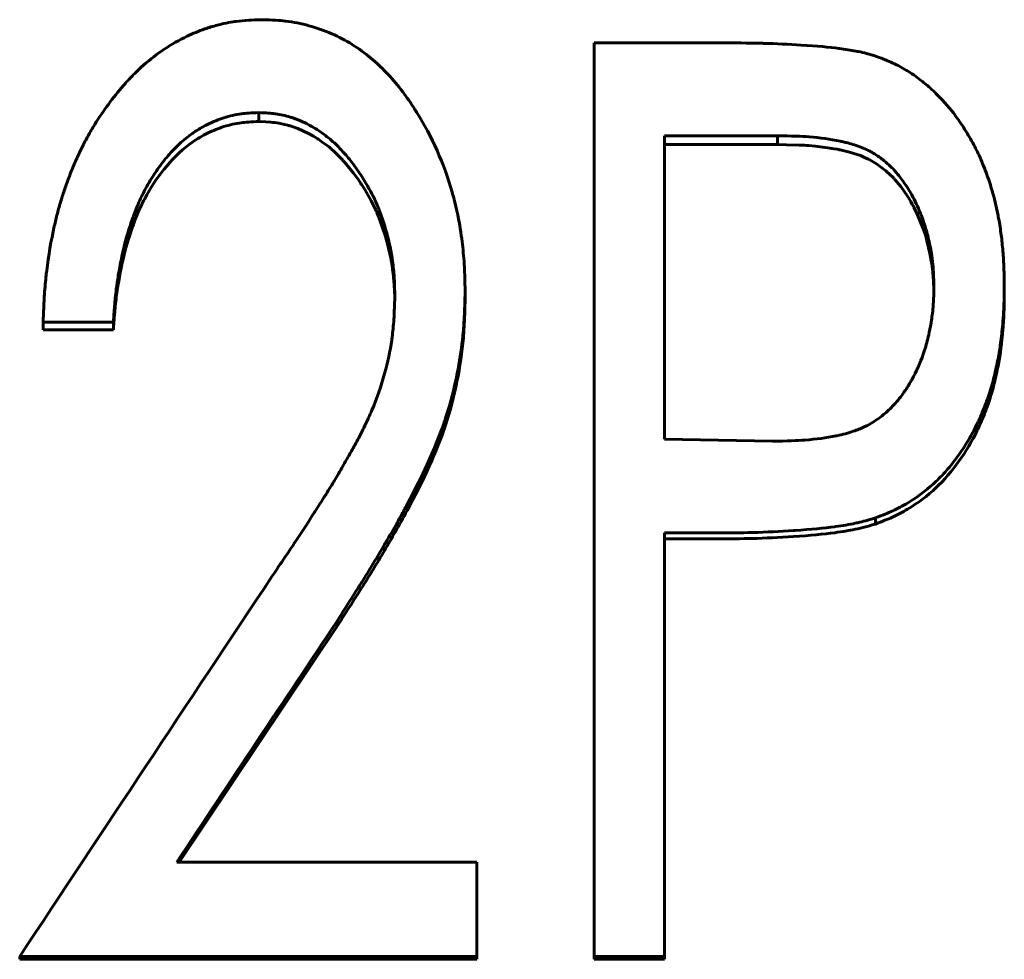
# Model space of a CAD drawing. Header units: millimetres. Extents: x 0 to 420, y 0 to 297.
# Tile 13 of 19: x 117.98 to 122.82, y 175.56 to 180.18. Entities that reach past the tile are written whole.
import ezdxf

# ---------------------------------------------------------------- set-up
doc = ezdxf.new("R2010")
doc.units = ezdxf.units.MM
doc.linetypes.add('K5LT_BASIC', pattern=[0])
doc.layers.add('Системный слой (1)', color=7, linetype='Continuous', true_color=0x6c6c6c)

# ---------------------------------------------------------------- blocks, each defined once
blk = doc.blocks.new('U15')
at = {"layer": 'Системный слой (1)', "color": 150, "linetype": 'K5LT_BASIC', "lineweight": 60, "true_color": 0x0080ff}
for p, q in [((119.5393, 177.1955), (119.2803, 176.8091)), ((119.2803, 176.8091), (119.0213, 176.4222)), ((119.0213, 176.4222), (118.7623, 176.0351))]:
    blk.add_line(p, q, dxfattribs=at)
blk = doc.blocks.new('U22')
at = {"layer": 'Системный слой (1)', "color": 150, "linetype": 'K5LT_BASIC', "lineweight": 60, "true_color": 0x0080ff}
for p, q in [((121.7519, 179.5654), (121.7063, 179.566)), ((121.8142, 179.5637), (121.7519, 179.5654)), ((121.8397, 179.5625), (121.8142, 179.5637)), ((121.851, 179.5618), (121.8397, 179.5625)), ((121.8563, 179.5615), (121.851, 179.5618)), ((121.8589, 179.5613), (121.8563, 179.5615)), ((121.8602, 179.5612), (121.8589, 179.5613)), ((121.8608, 179.5612), (121.8602, 179.5612)), ((121.8611, 179.5611), (121.8608, 179.5612)), ((121.8613, 179.5611), (121.8611, 179.5611)), ((121.8921, 179.5585), (121.8613, 179.5611)), ((121.8613, 179.5611), (121.8613, 179.5611)), ((121.9544, 179.5507), (121.8921, 179.5585)), ((121.9849, 179.5458), (121.9544, 179.5507)), ((122, 179.543), (121.9849, 179.5458)), ((122.0075, 179.5416), (122, 179.543)), ((122.0112, 179.5408), (122.0075, 179.5416)), ((122.0131, 179.5404), (122.0112, 179.5408)), ((122.014, 179.5403), (122.0131, 179.5404)), ((122.0145, 179.5402), (122.014, 179.5403)), ((122.0147, 179.5401), (122.0145, 179.5402)), ((122.0149, 179.5401), (122.0147, 179.5401)), ((122.062, 179.5289), (122.0149, 179.5401)), ((122.1147, 179.5117), (122.062, 179.5289)), ((122.1388, 179.5017), (122.1147, 179.5117)), ((122.1502, 179.4964), (122.1388, 179.5017)), ((122.1558, 179.4936), (122.1502, 179.4964)), ((122.1585, 179.4922), (122.1558, 179.4936)), ((122.1599, 179.4915), (122.1585, 179.4922)), ((122.1606, 179.4912), (122.1599, 179.4915)), ((122.1609, 179.491), (122.1606, 179.4912)), ((122.1611, 179.4909), (122.1609, 179.491)), ((122.1612, 179.4909), (122.1611, 179.4909)), ((122.1944, 179.4715), (122.1612, 179.4909)), ((122.24, 179.4375), (122.1944, 179.4715)), ((122.2616, 179.4179), (122.24, 179.4375)), ((122.2722, 179.4075), (122.2616, 179.4179)), ((122.2773, 179.4021), (122.2722, 179.4075)), ((122.2799, 179.3994), (122.2773, 179.4021)), ((122.2812, 179.398), (122.2799, 179.3994)), ((122.2818, 179.3973), (122.2812, 179.398)), ((122.2822, 179.3969), (122.2818, 179.3973)), ((122.2823, 179.3968), (122.2822, 179.3969)), ((122.2824, 179.3967), (122.2823, 179.3968)), ((122.3135, 179.3598), (122.2824, 179.3967)), ((122.3472, 179.3116), (122.3135, 179.3598)), ((122.3629, 179.2854), (122.3472, 179.3116)), ((122.3705, 179.2718), (122.3629, 179.2854)), ((122.3743, 179.2648), (122.3705, 179.2718)), ((122.3761, 179.2613), (122.3743, 179.2648)), ((122.377, 179.2596), (122.3761, 179.2613)), ((122.3775, 179.2587), (122.377, 179.2596)), ((122.3777, 179.2583), (122.3775, 179.2587)), ((122.3778, 179.258), (122.3777, 179.2583)), ((122.3779, 179.2579), (122.3778, 179.258)), ((122.3964, 179.22), (122.3779, 179.2579)), ((122.4222, 179.1568), (122.3964, 179.22)), ((122.4331, 179.1245), (122.4222, 179.1568)), ((122.4381, 179.1082), (122.4331, 179.1245)), ((122.4405, 179.1), (122.4381, 179.1082)), ((122.4416, 179.0959), (122.4405, 179.1)), ((122.4422, 179.0939), (122.4416, 179.0959)), ((122.4425, 179.0929), (122.4422, 179.0939)), ((122.4426, 179.0923), (122.4425, 179.0929)), ((122.4427, 179.0921), (122.4426, 179.0923)), ((122.4427, 179.092), (122.4427, 179.0921)), ((122.4574, 179.0299), (122.4427, 179.092)), ((122.4639, 178.9946), (122.4574, 179.0299)), ((122.4666, 178.9769), (122.4639, 178.9946)), ((122.4678, 178.968), (122.4666, 178.9769)), ((122.4684, 178.9636), (122.4678, 178.968)), ((122.4687, 178.9613), (122.4684, 178.9636)), ((122.4689, 178.9602), (122.4687, 178.9613)), ((122.4689, 178.9597), (122.4689, 178.9602)), ((122.469, 178.9594), (122.4689, 178.9597)), ((122.469, 178.9593), (122.469, 178.9594)), ((122.4718, 178.934), (122.469, 178.9593)), ((122.4732, 178.917), (122.4718, 178.934)), ((122.4738, 178.9084), (122.4732, 178.917)), ((122.4741, 178.9041), (122.4738, 178.9084)), ((122.4742, 178.9019), (122.4741, 178.9041)), ((122.4743, 178.9008), (122.4742, 178.9019)), ((122.4743, 178.9003), (122.4743, 178.9008)), ((122.4743, 178.9), (122.4743, 178.9003)), ((122.4743, 178.8999), (122.4743, 178.9)), ((122.4743, 178.8998), (122.4743, 178.8999)), ((122.4765, 178.8472), (122.4743, 178.8998))]:
    blk.add_line(p, q, dxfattribs=at)
blk = doc.blocks.new('U33')
at = {"layer": 'Системный слой (1)', "color": 150, "linetype": 'K5LT_BASIC', "lineweight": 60, "true_color": 0x0080ff}
for p, q in [((119.1878, 179.678), (119.1543, 179.6796)), ((119.2128, 179.6762), (119.1878, 179.678)), ((119.2232, 179.6751), (119.2128, 179.6762)), ((119.228, 179.6746), (119.2232, 179.6751)), ((119.2302, 179.6743), (119.228, 179.6746)), ((119.2313, 179.6742), (119.2302, 179.6743)), ((119.2318, 179.6741), (119.2313, 179.6742)), ((119.2321, 179.674), (119.2318, 179.6741)), ((119.2322, 179.674), (119.2321, 179.674)), ((119.2323, 179.674), (119.2322, 179.674)), ((119.2528, 179.6708), (119.2323, 179.674)), ((119.2807, 179.665), (119.2528, 179.6708)), ((119.2947, 179.6615), (119.2807, 179.665)), ((119.3017, 179.6596), (119.2947, 179.6615)), ((119.3052, 179.6586), (119.3017, 179.6596)), ((119.3069, 179.6581), (119.3052, 179.6586)), ((119.3078, 179.6578), (119.3069, 179.6581)), ((119.3082, 179.6577), (119.3078, 179.6578)), ((119.3085, 179.6576), (119.3082, 179.6577)), ((119.3086, 179.6576), (119.3085, 179.6576)), ((119.3463, 179.6447), (119.3086, 179.6576)), ((119.3982, 179.6211), (119.3463, 179.6447)), ((119.4237, 179.6068), (119.3982, 179.6211)), ((119.4364, 179.5991), (119.4237, 179.6068)), ((119.4427, 179.595), (119.4364, 179.5991)), ((119.4458, 179.593), (119.4427, 179.595)), ((119.4474, 179.5919), (119.4458, 179.593)), ((119.4482, 179.5914), (119.4474, 179.5919)), ((119.4486, 179.5912), (119.4482, 179.5914)), ((119.4488, 179.591), (119.4486, 179.5912)), ((119.4489, 179.591), (119.4488, 179.591)), ((119.4666, 179.5788), (119.4489, 179.591)), ((119.49, 179.5615), (119.4666, 179.5788)), ((119.5011, 179.5526), (119.49, 179.5615)), ((119.5065, 179.5481), (119.5011, 179.5526)), ((119.5092, 179.5459), (119.5065, 179.5481)), ((119.5105, 179.5447), (119.5092, 179.5459)), ((119.5112, 179.5442), (119.5105, 179.5447)), ((119.5115, 179.5439), (119.5112, 179.5442)), ((119.5117, 179.5437), (119.5115, 179.5439)), ((119.5118, 179.5437), (119.5117, 179.5437)), ((119.5237, 179.5331), (119.5118, 179.5437)), ((119.5453, 179.5125), (119.5237, 179.5331)), ((119.556, 179.5015), (119.5453, 179.5125)), ((119.5614, 179.4959), (119.556, 179.5015)), ((119.5641, 179.493), (119.5614, 179.4959)), ((119.5654, 179.4915), (119.5641, 179.493)), ((119.5661, 179.4908), (119.5654, 179.4915)), ((119.5664, 179.4904), (119.5661, 179.4908)), ((119.5666, 179.4902), (119.5664, 179.4904)), ((119.577, 179.4786), (119.5666, 179.4902)), ((119.5666, 179.4902), (119.5666, 179.4902)), ((119.6203, 179.4253), (119.577, 179.4786)), ((119.6409, 179.3969), (119.6203, 179.4253)), ((119.651, 179.3822), (119.6409, 179.3969)), ((119.656, 179.3747), (119.651, 179.3822)), ((119.6585, 179.371), (119.656, 179.3747)), ((119.6597, 179.3691), (119.6585, 179.371)), ((119.6603, 179.3681), (119.6597, 179.3691)), ((119.6606, 179.3677), (119.6603, 179.3681)), ((119.6608, 179.3674), (119.6606, 179.3677)), ((119.6608, 179.3673), (119.6608, 179.3674)), ((119.675, 179.3449), (119.6608, 179.3673)), ((119.7069, 179.2889), (119.675, 179.3449)), ((119.7213, 179.2603), (119.7069, 179.2889)), ((119.7281, 179.2459), (119.7213, 179.2603)), ((119.7314, 179.2386), (119.7281, 179.2459)), ((119.733, 179.235), (119.7314, 179.2386)), ((119.7339, 179.2332), (119.733, 179.235)), ((119.7343, 179.2323), (119.7339, 179.2332)), ((119.7345, 179.2318), (119.7343, 179.2323)), ((119.7346, 179.2316), (119.7345, 179.2318)), ((119.7346, 179.2315), (119.7346, 179.2316)), ((119.743, 179.2119), (119.7346, 179.2315)), ((119.7652, 179.1519), (119.743, 179.2119)), ((119.7755, 179.1195), (119.7652, 179.1519)), ((119.7804, 179.1026), (119.7755, 179.1195)), ((119.7828, 179.0941), (119.7804, 179.1026)), ((119.784, 179.0898), (119.7828, 179.0941)), ((119.7846, 179.0876), (119.784, 179.0898)), ((119.7849, 179.0865), (119.7846, 179.0876)), ((119.7851, 179.0859), (119.7849, 179.0865)), ((119.7852, 179.0857), (119.7851, 179.0859)), ((119.7852, 179.0855), (119.7852, 179.0857)), ((119.7874, 179.0773), (119.7852, 179.0855)), ((119.8034, 179.0066), (119.7874, 179.0773)), ((119.8096, 178.9705), (119.8034, 179.0066)), ((119.8123, 178.9522), (119.8096, 178.9705)), ((119.8135, 178.9431), (119.8123, 178.9522)), ((119.8141, 178.9384), (119.8135, 178.9431)), ((119.8144, 178.9361), (119.8141, 178.9384)), ((119.8145, 178.935), (119.8144, 178.9361)), ((119.8146, 178.9344), (119.8145, 178.935)), ((119.8147, 178.9341), (119.8146, 178.9344)), ((119.8147, 178.934), (119.8147, 178.9341)), ((119.815, 178.9313), (119.8147, 178.934)), ((119.8188, 178.8939), (119.815, 178.9313)), ((119.8202, 178.8753), (119.8188, 178.8939)), ((119.8208, 178.8661), (119.8202, 178.8753)), ((119.821, 178.8615), (119.8208, 178.8661)), ((119.8211, 178.8592), (119.821, 178.8615)), ((119.8212, 178.858), (119.8211, 178.8592)), ((119.8212, 178.8575), (119.8212, 178.858)), ((119.8212, 178.8572), (119.8212, 178.8575)), ((119.8212, 178.857), (119.8212, 178.8572)), ((119.8213, 178.8569), (119.8212, 178.857)), ((119.8228, 178.804), (119.8213, 178.8569))]:
    blk.add_line(p, q, dxfattribs=at)

msp = doc.modelspace()

# ---------------------------------------------------------------- linework, layer by layer
at = {"layer": 'Системный слой (1)', "color": 150, "linetype": 'K5LT_BASIC', "lineweight": 60, "true_color": 0x0080ff}
for p, q in [((120.804, 175.5712), (120.804, 180.0666)), ((120.804, 180.0666), (121.4476, 180.0666)), ((119.1543, 179.7237), (119.1543, 179.6796)), ((121.1501, 178.116), (121.1501, 179.6092)), ((121.7063, 179.6092), (121.1501, 179.6092)), ((121.7063, 179.566), (121.7063, 179.6092)), ((121.7063, 179.566), (121.1501, 179.566)), ((120.1694, 178.8441), (120.1694, 178.8064)), ((122.8232, 178.8684), (122.8232, 178.8304)), ((118.4386, 178.6915), (118.0924, 178.6915)), ((118.0924, 178.6915), (118.0924, 178.6548)), ((118.4386, 178.6915), (118.4386, 178.6548)), ((118.4386, 178.6548), (118.0924, 178.6548)), ((121.1501, 178.116), (121.6829, 178.1061)), ((122.1886, 177.7287), (122.1886, 177.6989)), ((121.3773, 177.6547), (121.1501, 177.6547)), ((121.1501, 175.5712), (121.1501, 177.6547)), ((121.3773, 177.6255), (121.1501, 177.6255)), ((119.5393, 177.2216), (119.5393, 177.1955)), ((118.7505, 176.0351), (120.2271, 176.0351)), ((120.2271, 175.5712), (120.2271, 176.0351)), ((117.9771, 175.5712), (117.9771, 175.5568)), ((120.2271, 175.5712), (117.9771, 175.5712)), ((120.2271, 175.5568), (117.9771, 175.5568)), ((120.2271, 175.5712), (120.2271, 175.5568)), ((120.804, 175.5712), (120.804, 175.5568)), ((121.1501, 175.5712), (120.804, 175.5712)), ((121.1501, 175.5568), (120.804, 175.5568)), ((121.1501, 175.5712), (121.1501, 175.5568))]:
    msp.add_line(p, q, dxfattribs=at)
for points, knots in [([(118.0924, 178.6915), (118.0935, 178.7198), (118.0946, 178.7445), (118.096, 178.7763), (118.0969, 178.7946), (118.0978, 178.8097), (118.0982, 178.8169), (118.0982, 178.8174), (118.1003, 178.8509), (118.103, 178.8827), (118.1074, 178.9246), (118.1086, 178.9348), (118.1189, 179.0204), (118.1315, 179.0936), (118.1498, 179.1754), (118.1521, 179.1851), (118.1598, 179.2171), (118.1652, 179.238), (118.1767, 179.2788), (118.1829, 179.2992), (118.1952, 179.337), (118.2019, 179.3564), (118.2164, 179.3962), (118.224, 179.4162), (118.241, 179.4588), (118.2539, 179.4893), (118.2668, 179.5175), (118.2755, 179.5359), (118.2796, 179.5445), (118.2933, 179.5718), (118.303, 179.5901), (118.3237, 179.6271), (118.3349, 179.646), (118.3887, 179.7335), (118.4358, 179.7974), (118.4909, 179.8603), (118.4941, 179.8639), (118.513, 179.885), (118.5394, 179.9128), (118.5656, 179.9378), (118.5805, 179.9513), (118.584, 179.9544), (118.6195, 179.9856), (118.6527, 180.0111), (118.7251, 180.0597), (118.7902, 180.0969), (118.8585, 180.1249), (118.8983, 180.1386), (118.9078, 180.1416), (118.9396, 180.1513), (118.9763, 180.1609), (119.0124, 180.1677), (119.0329, 180.171), (119.0383, 180.1718), (119.0616, 180.1749), (119.0821, 180.1769), (119.1052, 180.1782), (119.1063, 180.1783), (119.1208, 180.1791), (119.1421, 180.1799), (119.1706, 180.1807)], [0, 0, 0, 0, 0.03125, 0.03125, 0.046875, 0.0605469, 0.0605469, 0.0625, 0.0625, 0.109375, 0.109375, 0.125, 0.125, 0.234375, 0.234375, 0.25, 0.25, 0.28125, 0.28125, 0.3125, 0.3125, 0.34375, 0.34375, 0.375, 0.375, 0.40625, 0.421875, 0.421875, 0.4375, 0.4375, 0.46875, 0.46875, 0.5, 0.5, 0.6171875, 0.6171875, 0.625, 0.625, 0.65625, 0.6796875, 0.6796875, 0.6875, 0.6875, 0.75, 0.75, 0.8125, 0.859375, 0.859375, 0.875, 0.875, 0.90625, 0.9296875, 0.9296875, 0.9375, 0.9375, 0.9677734, 0.9677734, 0.96875, 0.96875, 0.9999999, 0.9999999, 0.9999999, 0.9999999]), ([(119.1706, 180.1807), (119.2206, 180.1791), (119.2585, 180.1769), (119.2852, 180.1739), (119.2856, 180.1738), (119.3056, 180.1714), (119.3245, 180.1684), (119.3625, 180.1609), (119.3813, 180.1565), (119.44, 180.1404), (119.4773, 180.1273), (119.5481, 180.0965), (119.5812, 180.0791), (119.6455, 180.0384), (119.7034, 179.9961), (119.7568, 179.9463), (119.7842, 179.9178), (119.788, 179.9138), (119.8152, 179.8847), (119.8596, 179.8316), (119.9025, 179.77), (119.925, 179.7351), (119.928, 179.7303), (120.0071, 179.6046), (120.0654, 179.473), (120.1082, 179.3219), (120.1109, 179.312), (120.1278, 179.2482), (120.1394, 179.1919), (120.1512, 179.1146), (120.1539, 179.0946), (120.1605, 179.0382), (120.1637, 179.001), (120.1657, 178.9624), (120.1658, 178.9608), (120.1671, 178.9343), (120.1683, 178.8957), (120.1694, 178.8441)], [0, 0, 0, 0, 0.060547, 0.060547, 0.0625, 0.0625, 0.09375, 0.09375, 0.125, 0.125, 0.1875, 0.1875, 0.25, 0.25, 0.3125, 0.367188, 0.367188, 0.375, 0.375, 0.4375, 0.492188, 0.492188, 0.5, 0.5, 0.734375, 0.734375, 0.75, 0.75, 0.84375, 0.84375, 0.875, 0.875, 0.935547, 0.935547, 0.9375, 0.9375, 1, 1, 1, 1]), ([(121.4476, 180.0666), (121.5256, 180.0664), (121.5876, 180.0657), (121.6344, 180.0644), (121.6348, 180.0644), (121.7027, 180.0624), (121.7644, 180.0597), (121.8221, 180.0561), (121.8226, 180.0561), (121.9005, 180.0512), (121.9622, 180.0457), (122.0098, 180.0393), (122.0103, 180.0393), (122.0399, 180.0353), (122.0672, 180.0309), (122.0968, 180.0253), (122.1, 180.0247), (122.1187, 180.0211), (122.1322, 180.018), (122.1464, 180.0142), (122.1487, 180.0136), (122.16, 180.0105), (122.175, 180.006), (122.1949, 179.9996)], [0, 0, 0, 0, 0.2460938, 0.2460938, 0.25, 0.25, 0.4960937, 0.4960937, 0.5, 0.5, 0.7460937, 0.7460937, 0.75, 0.75, 0.859375, 0.859375, 0.875, 0.875, 0.9296875, 0.9296875, 0.9375, 0.9375, 0.9999982, 0.9999982, 0.9999982, 0.9999982]), ([(122.1949, 179.9996), (122.2283, 179.9872), (122.2539, 179.9769), (122.2729, 179.9682), (122.2736, 179.9678), (122.2974, 179.9567), (122.3196, 179.9448), (122.3448, 179.9295), (122.3483, 179.9274), (122.3745, 179.9111), (122.4146, 179.8827), (122.4535, 179.8492), (122.4754, 179.8288), (122.4812, 179.8233), (122.5174, 179.7879), (122.5461, 179.7557), (122.5813, 179.7103), (122.5892, 179.6995), (122.6054, 179.6764), (122.6135, 179.6645), (122.6296, 179.6396), (122.6378, 179.6264), (122.6613, 179.5869), (122.6752, 179.5617), (122.6979, 179.5161), (122.7094, 179.4903), (122.7268, 179.4467), (122.7324, 179.4323), (122.7425, 179.4046), (122.7472, 179.391), (122.7557, 179.3647), (122.7596, 179.3519), (122.7737, 179.3023), (122.783, 179.2638), (122.792, 179.2194), (122.7928, 179.2152), (122.7985, 179.1861), (122.8068, 179.1351), (122.8129, 179.0795), (122.8157, 179.0487), (122.8161, 179.0445), (122.8187, 179.0132), (122.8203, 178.9854), (122.8214, 178.9565), (122.8214, 178.9553), (122.8221, 178.9356), (122.8227, 178.9068), (122.8232, 178.8684)], [0, 0, 0, 0, 0.058594, 0.058594, 0.0625, 0.0625, 0.117188, 0.117188, 0.125, 0.125, 0.1875, 0.234375, 0.234375, 0.25, 0.25, 0.34375, 0.34375, 0.375, 0.375, 0.40625, 0.40625, 0.4375, 0.4375, 0.5, 0.5, 0.5625, 0.5625, 0.59375, 0.59375, 0.625, 0.625, 0.65625, 0.65625, 0.742188, 0.742188, 0.75, 0.75, 0.8125, 0.867188, 0.867188, 0.875, 0.875, 0.935547, 0.935547, 0.9375, 0.9375, 1, 1, 1, 1]), ([(119.1543, 179.7237), (119.1173, 179.7223), (119.0889, 179.7203), (119.0687, 179.7177), (119.0683, 179.7176), (119.0531, 179.7155), (119.0388, 179.713), (119.0105, 179.7066), (118.9961, 179.7026), (118.9555, 179.6897), (118.9287, 179.6788), (118.8819, 179.6556), (118.8628, 179.6448), (118.8388, 179.6294), (118.8326, 179.6252), (118.8051, 179.606), (118.7648, 179.5731), (118.7259, 179.5326), (118.7055, 179.5091), (118.7027, 179.5057), (118.6828, 179.4822), (118.6574, 179.4486), (118.6335, 179.4118), (118.6178, 179.3865), (118.6099, 179.373), (118.59, 179.3375), (118.5786, 179.3149), (118.5669, 179.289), (118.5653, 179.2854), (118.5589, 179.2708), (118.5499, 179.2488), (118.5405, 179.2241), (118.5351, 179.2093), (118.5336, 179.2052), (118.5152, 179.1538), (118.5007, 179.1053), (118.4874, 179.0493), (118.4856, 179.0418), (118.4784, 179.0093), (118.4689, 178.9617), (118.4607, 178.9102), (118.4562, 178.8798), (118.4551, 178.8716), (118.4503, 178.8364), (118.4472, 178.8086), (118.4447, 178.7799), (118.4446, 178.7787), (118.443, 178.7589), (118.441, 178.7301), (118.4386, 178.6915)], [0.0000001, 0.0000001, 0.0000001, 0.0000001, 0.0605469, 0.0605469, 0.0625, 0.0625, 0.09375, 0.09375, 0.125, 0.125, 0.1875, 0.1875, 0.234375, 0.234375, 0.25, 0.25, 0.3125, 0.3671875, 0.3671875, 0.375, 0.375, 0.4375, 0.46875, 0.46875, 0.5, 0.5, 0.5546875, 0.5546875, 0.5625, 0.5625, 0.59375, 0.6171875, 0.6171875, 0.625, 0.625, 0.734375, 0.734375, 0.75, 0.75, 0.8125, 0.859375, 0.859375, 0.875, 0.875, 0.9355469, 0.9355469, 0.9375, 0.9375, 1, 1, 1, 1]), ([(119.8232, 178.8172), (119.823, 178.8345), (119.8227, 178.8496), (119.8222, 178.8691), (119.8219, 178.8795), (119.8216, 178.8883), (119.8214, 178.8928), (119.8213, 178.8934), (119.82, 178.9206), (119.8179, 178.9463), (119.8087, 179.0218), (119.7997, 179.0696), (119.7869, 179.1191), (119.7861, 179.1218), (119.7778, 179.1528), (119.7629, 179.2016), (119.7463, 179.245), (119.737, 179.2668), (119.7359, 179.2693), (119.7191, 179.3075), (119.7014, 179.342), (119.6749, 179.3869), (119.6682, 179.3977), (119.6463, 179.4317), (119.6179, 179.4723), (119.5875, 179.5093), (119.5709, 179.5281), (119.569, 179.5303), (119.5483, 179.5531), (119.531, 179.5702), (119.4926, 179.6032), (119.4717, 179.6191), (119.4262, 179.6496), (119.3857, 179.6728), (119.3444, 179.6897), (119.3206, 179.6978), (119.315, 179.6996), (119.2846, 179.7086), (119.2607, 179.7139), (119.2355, 179.7176), (119.2334, 179.7179), (119.2149, 179.7204), (119.1889, 179.7223), (119.1543, 179.7237)], [0, 0, 0, 0, 0.03125, 0.03125, 0.046875, 0.058594, 0.058594, 0.0625, 0.0625, 0.125, 0.125, 0.242188, 0.242188, 0.25, 0.25, 0.3125, 0.367188, 0.367188, 0.375, 0.375, 0.46875, 0.46875, 0.5, 0.5, 0.5625, 0.617188, 0.617188, 0.625, 0.625, 0.6875, 0.6875, 0.75, 0.75, 0.8125, 0.859375, 0.859375, 0.875, 0.875, 0.933594, 0.933594, 0.9375, 0.9375, 1, 1, 1, 1]), ([(119.1543, 179.6796), (119.1161, 179.6782), (119.0871, 179.6762), (119.0674, 179.6735), (119.0388, 179.6696), (119.0105, 179.6633), (118.9825, 179.6544), (118.9555, 179.6459), (118.9287, 179.6351), (118.9019, 179.6219), (118.8752, 179.6088), (118.8503, 179.5941), (118.8271, 179.5781), (118.7832, 179.5476), (118.741, 179.5084), (118.7005, 179.4607), (118.6652, 179.4191), (118.6326, 179.3718), (118.6027, 179.3187), (118.5883, 179.293), (118.5754, 179.2674), (118.5641, 179.2416), (118.5538, 179.2184), (118.5433, 179.1917), (118.5324, 179.1615), (118.5128, 179.107), (118.4967, 179.0519), (118.4842, 178.9962), (118.4726, 178.9446), (118.4626, 178.8881), (118.4541, 178.8265), (118.4501, 178.7979), (118.447, 178.7693), (118.4446, 178.7409), (118.443, 178.7218), (118.441, 178.6931), (118.4386, 178.6548)], [0, 0, 0, 0, 0.0625, 0.0625, 0.0625, 0.125, 0.125, 0.125, 0.1875, 0.1875, 0.1875, 0.25, 0.25, 0.25, 0.375, 0.375, 0.375, 0.5, 0.5, 0.5, 0.5625, 0.5625, 0.5625, 0.625, 0.625, 0.625, 0.75, 0.75, 0.75, 0.875, 0.875, 0.875, 0.9375, 0.9375, 0.9375, 1, 1, 1, 1]), ([(122.4771, 178.8666), (122.4761, 178.9009), (122.475, 178.9277), (122.4737, 178.9493), (122.4735, 178.9516), (122.4732, 178.956), (122.4729, 178.9596), (122.4711, 178.9816), (122.4689, 179.0007), (122.4621, 179.0458), (122.4568, 179.0734), (122.4449, 179.125), (122.4347, 179.1619), (122.4226, 179.1963), (122.4163, 179.2131), (122.4136, 179.2199), (122.3976, 179.2595), (122.3714, 179.3149), (122.3296, 179.3817), (122.3018, 179.4169), (122.2864, 179.4343), (122.2847, 179.4361), (122.2641, 179.4587), (122.2304, 179.49), (122.1938, 179.5149), (122.1722, 179.5276), (122.1663, 179.5309), (122.1409, 179.5442), (122.099, 179.562), (122.0499, 179.5755), (122.022, 179.5816), (122.018, 179.5825), (121.9665, 179.5931), (121.9161, 179.6001), (121.863, 179.6042), (121.8619, 179.6043), (121.827, 179.6069), (121.7753, 179.6086), (121.7063, 179.6092)], [0, 0, 0, 0, 0.0625, 0.0625, 0.070312, 0.070312, 0.078125, 0.078125, 0.125, 0.125, 0.1875, 0.1875, 0.25, 0.28125, 0.28125, 0.296875, 0.296875, 0.375, 0.4375, 0.492188, 0.492188, 0.5, 0.5, 0.5625, 0.609375, 0.609375, 0.625, 0.625, 0.6875, 0.742188, 0.742188, 0.75, 0.75, 0.873047, 0.873047, 0.875, 0.875, 1, 1, 1, 1]), ([(120.1694, 178.8441), (120.1688, 178.8196), (120.1682, 178.7982), (120.1674, 178.7707), (120.1669, 178.7549), (120.1664, 178.7418), (120.1661, 178.7355), (120.1661, 178.7352), (120.1652, 178.7141), (120.1635, 178.6854), (120.1614, 178.6585), (120.1599, 178.6409), (120.1591, 178.6327), (120.1529, 178.5715), (120.145, 178.5176), (120.1312, 178.4436), (120.1273, 178.4244), (120.1088, 178.3375), (120.0906, 178.2709), (120.0673, 178.202), (120.0657, 178.1973), (120.0425, 178.1308), (120.0153, 178.0637), (119.9819, 177.9909), (119.9813, 177.9895), (119.9561, 177.9347), (119.9238, 177.8704), (119.879, 177.7864), (119.874, 177.777), (119.8674, 177.7649), (119.8663, 177.7627), (119.8555, 177.7428), (119.8296, 177.6959), (119.7976, 177.6402), (119.7757, 177.6028), (119.7741, 177.6001), (119.7359, 177.5348), (119.6983, 177.4727), (119.6594, 177.4106), (119.6586, 177.4092), (119.6332, 177.3688), (119.5936, 177.3065), (119.5393, 177.2216)], [0, 0, 0, 0, 0.03125, 0.03125, 0.046875, 0.060547, 0.060547, 0.0625, 0.0625, 0.09375, 0.109375, 0.109375, 0.125, 0.125, 0.21875, 0.21875, 0.25, 0.25, 0.367188, 0.367188, 0.375, 0.375, 0.498047, 0.498047, 0.5, 0.5, 0.625, 0.625, 0.640625, 0.640625, 0.644531, 0.644531, 0.6875, 0.746094, 0.746094, 0.75, 0.75, 0.873047, 0.873047, 0.875, 0.875, 1, 1, 1, 1]), ([(121.6829, 178.1061), (121.7523, 178.1074), (121.8048, 178.1094), (121.8407, 178.1121), (121.8409, 178.1121), (121.8966, 178.1163), (121.9476, 178.1231), (121.9963, 178.133), (121.9975, 178.1332), (122.0281, 178.1396), (122.0752, 178.1522), (122.1165, 178.1687), (122.1387, 178.1791), (122.1437, 178.1815), (122.1724, 178.1964), (122.2137, 178.2225), (122.2513, 178.2558), (122.2705, 178.2753), (122.2731, 178.278), (122.2925, 178.2985), (122.321, 178.3331), (122.3468, 178.3727), (122.3609, 178.3966), (122.3646, 178.4031), (122.3902, 178.4494), (122.409, 178.4916), (122.4264, 178.5417), (122.4286, 178.5483), (122.4383, 178.5785), (122.4502, 178.6221), (122.4593, 178.6682), (122.4638, 178.6951), (122.4649, 178.7023), (122.4696, 178.7335), (122.4722, 178.7589), (122.4739, 178.7858), (122.474, 178.7869), (122.4751, 178.805), (122.4761, 178.8314), (122.4771, 178.8666)], [0, 0, 0, 0, 0.1230469, 0.1230469, 0.125, 0.125, 0.2460938, 0.2460938, 0.25, 0.25, 0.3125, 0.359375, 0.359375, 0.375, 0.375, 0.4375, 0.4921875, 0.4921875, 0.5, 0.5, 0.5625, 0.609375, 0.609375, 0.625, 0.625, 0.734375, 0.734375, 0.75, 0.75, 0.8125, 0.859375, 0.859375, 0.875, 0.875, 0.9355469, 0.9355469, 0.9375, 0.9375, 0.9999973, 0.9999973, 0.9999973, 0.9999973]), ([(122.8232, 178.8684), (122.823, 178.849), (122.8227, 178.8321), (122.8223, 178.8103), (122.822, 178.7987), (122.8217, 178.7889), (122.8216, 178.7838), (122.8215, 178.7831), (122.8206, 178.7571), (122.8192, 178.7319), (122.8168, 178.7019), (122.8166, 178.6987), (122.8134, 178.6602), (122.8101, 178.6287), (122.8046, 178.5855), (122.8013, 178.5614), (122.7976, 178.5395), (122.7955, 178.5274), (122.795, 178.5248), (122.7895, 178.4956), (122.7835, 178.4678), (122.7686, 178.4048), (122.761, 178.3769), (122.7452, 178.3274), (122.7352, 178.2996), (122.7177, 178.2553), (122.709, 178.2342), (122.7003, 178.2147), (122.6945, 178.2021), (122.6918, 178.1963), (122.6706, 178.1524), (122.6493, 178.1148), (122.617, 178.0648), (122.6083, 178.0519), (122.5829, 178.0156), (122.556, 177.981), (122.5269, 177.9487), (122.5069, 177.9277), (122.4963, 177.9171), (122.4507, 177.8738), (122.4107, 177.8427), (122.3599, 177.8102), (122.3531, 177.8059), (122.3231, 177.7877), (122.2982, 177.7746), (122.2713, 177.7623), (122.2702, 177.7617), (122.2518, 177.7534), (122.2248, 177.7425), (122.1886, 177.7287)], [0, 0, 0, 0, 0.03125, 0.03125, 0.046875, 0.0585938, 0.0585938, 0.0625, 0.0625, 0.1171875, 0.1171875, 0.125, 0.125, 0.1875, 0.1875, 0.21875, 0.2421875, 0.2421875, 0.25, 0.25, 0.3125, 0.3125, 0.375, 0.375, 0.4375, 0.4375, 0.46875, 0.484375, 0.484375, 0.5, 0.5, 0.59375, 0.59375, 0.625, 0.625, 0.6875, 0.71875, 0.71875, 0.75, 0.75, 0.859375, 0.859375, 0.875, 0.875, 0.9355469, 0.9355469, 0.9375, 0.9375, 0.9999995, 0.9999995, 0.9999995, 0.9999995]), ([(122.8232, 178.8304), (122.8227, 178.792), (122.8222, 178.7632), (122.8215, 178.744), (122.8205, 178.7165), (122.8188, 178.6877), (122.8162, 178.6577), (122.8105, 178.5898), (122.8032, 178.5326), (122.7944, 178.4861), (122.7895, 178.4604), (122.7834, 178.4322), (122.7761, 178.4014), (122.7686, 178.3702), (122.7609, 178.3424), (122.7531, 178.3179), (122.7452, 178.2934), (122.7353, 178.2662), (122.7235, 178.2364), (122.7119, 178.207), (122.7003, 178.1805), (122.6888, 178.1569), (122.6645, 178.1072), (122.6349, 178.0575), (122.5999, 178.0078), (122.566, 177.9598), (122.5281, 177.916), (122.4862, 177.8764), (122.4457, 177.8382), (122.3993, 177.8033), (122.347, 177.7719), (122.3224, 177.7571), (122.2966, 177.7436), (122.2696, 177.7315), (122.2518, 177.7234), (122.2248, 177.7126), (122.1886, 177.6989)], [0, 0, 0, 0, 0.0625, 0.0625, 0.0625, 0.125, 0.125, 0.125, 0.25, 0.25, 0.25, 0.3125, 0.3125, 0.3125, 0.375, 0.375, 0.375, 0.4375, 0.4375, 0.4375, 0.5, 0.5, 0.5, 0.625, 0.625, 0.625, 0.75, 0.75, 0.75, 0.875, 0.875, 0.875, 0.9375, 0.9375, 0.9375, 1, 1, 1, 1]), ([(119.2184, 177.4401), (119.242, 177.475), (119.2628, 177.5057), (119.2896, 177.5454), (119.3055, 177.569), (119.3186, 177.5887), (119.3247, 177.5978), (119.3249, 177.5981), (119.3601, 177.6511), (119.3944, 177.7037), (119.429, 177.7577), (119.4293, 177.7583), (119.4529, 177.795), (119.4727, 177.8264), (119.4981, 177.867), (119.5058, 177.8794), (119.5197, 177.9022), (119.5261, 177.9128), (119.5368, 177.9307), (119.5493, 177.9521), (119.5665, 177.9819), (119.5768, 178), (119.5779, 178.0018), (119.5919, 178.0264), (119.6021, 178.0443), (119.6139, 178.0651), (119.6202, 178.0762), (119.6244, 178.0838), (119.6262, 178.087), (119.6262, 178.0869), (119.6395, 178.1112), (119.6524, 178.1358), (119.667, 178.1653), (119.6687, 178.1687), (119.6844, 178.2008), (119.6963, 178.2265), (119.7078, 178.2531), (119.7091, 178.256), (119.7349, 178.3168), (119.7558, 178.377), (119.7886, 178.495), (119.8002, 178.5496), (119.8092, 178.6115), (119.8103, 178.6195), (119.8148, 178.6556), (119.8175, 178.6862), (119.8195, 178.7198), (119.8195, 178.7213), (119.8207, 178.7431), (119.822, 178.7748), (119.8232, 178.8172)], [0, 0, 0, 0, 0.0625, 0.0625, 0.09375, 0.123047, 0.123047, 0.125, 0.125, 0.248047, 0.248047, 0.25, 0.25, 0.3125, 0.3125, 0.34375, 0.34375, 0.375, 0.375, 0.40625, 0.433594, 0.433594, 0.4375, 0.4375, 0.46875, 0.46875, 0.484375, 0.498047, 0.498047, 0.5, 0.5, 0.554688, 0.554688, 0.5625, 0.5625, 0.617188, 0.617188, 0.625, 0.625, 0.75, 0.75, 0.859375, 0.859375, 0.875, 0.875, 0.935547, 0.935547, 0.9375, 0.9375, 1, 1, 1, 1]), ([(120.1694, 178.8064), (120.1682, 178.7578), (120.1671, 178.7213), (120.166, 178.697), (120.1643, 178.6575), (120.1617, 178.6211), (120.1582, 178.5878), (120.1511, 178.5184), (120.1395, 178.4463), (120.1234, 178.3715), (120.1079, 178.2988), (120.0882, 178.2284), (120.0643, 178.1603), (120.0422, 178.0972), (120.0144, 178.0294), (119.9809, 177.957), (119.9561, 177.9035), (119.9238, 177.8397), (119.884, 177.7655), (119.8642, 177.7286), (119.8445, 177.6929), (119.8248, 177.6585), (119.8092, 177.6312), (119.7919, 177.6014), (119.7729, 177.5692), (119.7354, 177.5055), (119.6971, 177.4428), (119.6582, 177.3811), (119.6332, 177.3416), (119.5936, 177.2797), (119.5393, 177.1955)], [0, 0, 0, 0, 0.0625, 0.0625, 0.0625, 0.125, 0.125, 0.125, 0.25, 0.25, 0.25, 0.375, 0.375, 0.375, 0.5, 0.5, 0.5, 0.625, 0.625, 0.625, 0.696429, 0.696429, 0.696429, 0.75, 0.75, 0.75, 0.875, 0.875, 0.875, 1, 1, 1, 1]), ([(122.1886, 177.7287), (122.1682, 177.7226), (122.1526, 177.7181), (122.1409, 177.7149), (122.1405, 177.7148), (122.1276, 177.7113), (122.1153, 177.7083), (122.0984, 177.7045), (122.0936, 177.7035), (122.0605, 177.6966), (122.0281, 177.6911), (121.9914, 177.6861), (121.9899, 177.6859), (121.9364, 177.6787), (121.8712, 177.6725), (121.7908, 177.667), (121.7879, 177.6668), (121.7175, 177.6621), (121.6516, 177.6589), (121.5857, 177.657), (121.5831, 177.657), (121.5339, 177.6557), (121.4658, 177.6549), (121.3773, 177.6547)], [0, 0, 0, 0, 0.058594, 0.058594, 0.0625, 0.0625, 0.109375, 0.109375, 0.125, 0.125, 0.246094, 0.246094, 0.25, 0.25, 0.492188, 0.492188, 0.5, 0.5, 0.742188, 0.742188, 0.75, 0.75, 1, 1, 1, 1]), ([(122.1886, 177.6989), (122.1669, 177.6925), (122.1505, 177.6878), (122.1395, 177.6848), (122.1237, 177.6806), (122.1071, 177.6767), (122.0898, 177.6731), (122.0597, 177.6669), (122.0261, 177.6613), (121.9891, 177.6563), (121.9349, 177.649), (121.8671, 177.6427), (121.7857, 177.6373), (121.7156, 177.6326), (121.6475, 177.6294), (121.5816, 177.6277), (121.534, 177.6264), (121.4659, 177.6257), (121.3773, 177.6255)], [0, 0, 0, 0, 0.0625, 0.0625, 0.0625, 0.125, 0.125, 0.125, 0.25, 0.25, 0.25, 0.5, 0.5, 0.5, 0.75, 0.75, 0.75, 1, 1, 1, 1])]:
    msp.add_open_spline(points, degree=3, knots=knots, dxfattribs=at)
for points in [[(117.9771, 175.5712), (118.3908, 176.1954), (118.8046, 176.8187), (119.2184, 177.4401)], [(119.5393, 177.2216), (119.2763, 176.8267), (119.0134, 176.4312), (118.7505, 176.0351)]]:
    msp.add_open_spline(points, degree=3, dxfattribs=at)

# ---------------------------------------------------------------- block references
at = {"layer": 'Системный слой (1)'}
for name in ['U33', 'U22', 'U15']:
    msp.add_blockref(name, (0, 0), dxfattribs=at)

doc.saveas('drawing.dxf')
